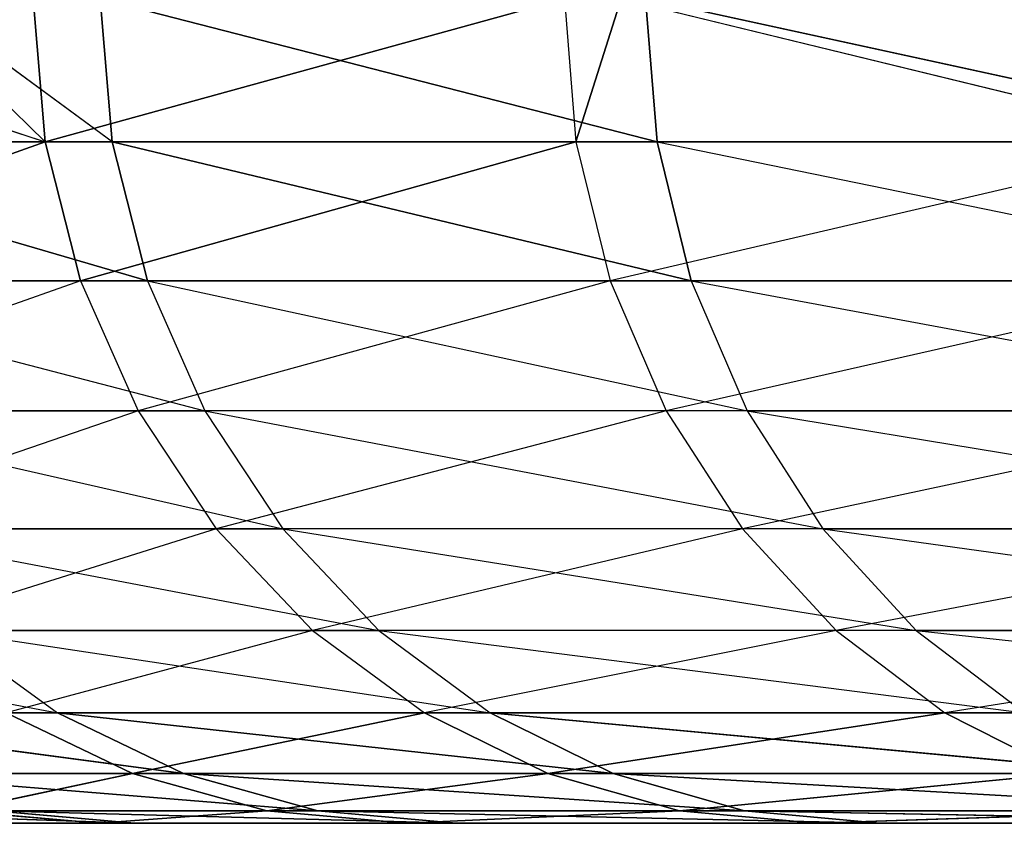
# Model space of a CAD drawing. Extents: x 0 to 8.9, y 0 to 29.9.
# Tile 239 of 256: x 2.8603 to 2.8842, y 0 to 0.0195. Entities that reach past the tile are written whole.
import ezdxf

# ---------------------------------------------------------------- set-up
doc = ezdxf.new("R2010")
doc.units = 0
doc.header["$LTSCALE"] = 2.54
doc.layers.get('0').update_dxf_attribs({"color": 13, "linetype": 'CONTINUOUS'})

# ---------------------------------------------------------------- blocks, each defined once
blk = doc.blocks.new('SZCZOTKA_DO_WC_BEZ_POKRYWK')
at = {"color": 0}
for p, q in [((2.850295, 0.02, 1.008436), (2.860929, 0.016527, 0.973507)), ((2.857374, 0.02, 0.9835), (2.860929, 0.016527, 0.973507)), ((2.862554, 0.016527, 1.296187), (2.857824, 0.02, 1.282863)), ((2.860641, 0.02, 0.973411), (2.860929, 0.016527, 0.973507)), ((2.873516, 0.02, 0.939233), (2.860929, 0.016527, 0.973507)), ((2.873516, 0.02, 0.939233), (2.860929, 0.016527, 0.973507)), ((2.862554, 0.016527, 1.296187), (2.862267, 0.02, 1.296287)), ((2.875764, 0.016527, 1.330212), (2.862267, 0.02, 1.296287)), ((2.875764, 0.016527, 1.330212), (2.862267, 0.02, 1.296287)), ((2.873516, 0.02, 0.939233), (2.873796, 0.016527, 0.939351)), ((2.874894, 0.02, 0.935977), (2.873796, 0.016527, 0.939351)), ((2.874894, 0.02, 0.935977), (2.889122, 0.016527, 0.906224)), ((2.875485, 0.02, 1.330333), (2.891423, 0.016527, 1.363183)), ((2.875485, 0.02, 1.330333), (2.891423, 0.016527, 1.363183)), ((2.875485, 0.02, 1.330333), (2.875764, 0.016527, 1.330212)), ((2.875485, 0.02, 1.330333), (2.875764, 0.016527, 1.330212)), ((2.860929, 0.016527, 0.973507), (2.85059, 0.016527, 1.008512)), ((2.860929, 0.016527, 0.973507), (2.85059, 0.016527, 1.008512)), ((2.860929, 0.016527, 0.973507), (2.851464, 0.01316, 1.008736)), ((2.860929, 0.016527, 0.973507), (2.851464, 0.01316, 1.008736)), ((2.851863, 0.016527, 1.261288), (2.862554, 0.016527, 1.296187)), ((2.851863, 0.016527, 1.261288), (2.862554, 0.016527, 1.296187)), ((2.851863, 0.016527, 1.261288), (2.863407, 0.01316, 1.295892)), ((2.851863, 0.016527, 1.261288), (2.863407, 0.01316, 1.295892)), ((2.873796, 0.016527, 0.939351), (2.860929, 0.016527, 0.973507)), ((2.860929, 0.016527, 0.973507), (2.861785, 0.01316, 0.973794)), ((2.860929, 0.016527, 0.973507), (2.861785, 0.01316, 0.973794)), ((2.873796, 0.016527, 0.939351), (2.860929, 0.016527, 0.973507)), ((2.873796, 0.016527, 0.939351), (2.861785, 0.01316, 0.973794)), ((2.873796, 0.016527, 0.939351), (2.861785, 0.01316, 0.973794)), ((2.875764, 0.016527, 1.330212), (2.862554, 0.016527, 1.296187)), ((2.862554, 0.016527, 1.296187), (2.876593, 0.01316, 1.329855)), ((2.875764, 0.016527, 1.330212), (2.862554, 0.016527, 1.296187)), ((2.862554, 0.016527, 1.296187), (2.876593, 0.01316, 1.329855)), ((2.862554, 0.016527, 1.296187), (2.863407, 0.01316, 1.295892)), ((2.862554, 0.016527, 1.296187), (2.863407, 0.01316, 1.295892)), ((2.889122, 0.016527, 0.906224), (2.873796, 0.016527, 0.939351)), ((2.873796, 0.016527, 0.939351), (2.874628, 0.01316, 0.939699)), ((2.889122, 0.016527, 0.906224), (2.874628, 0.01316, 0.939699)), ((2.875764, 0.016527, 1.330212), (2.892224, 0.01316, 1.362766)), ((2.875764, 0.016527, 1.330212), (2.891423, 0.016527, 1.363183)), ((2.875764, 0.016527, 1.330212), (2.876593, 0.01316, 1.329855)), ((2.861785, 0.01316, 0.973794), (2.851464, 0.01316, 1.008736)), ((2.852735, 0.01316, 1.261056), (2.864799, 0.01, 1.295409)), ((2.852735, 0.01316, 1.261056), (2.863407, 0.01316, 1.295892)), ((2.861785, 0.01316, 0.973794), (2.852891, 0.01, 1.009101)), ((2.861785, 0.01316, 0.973794), (2.863181, 0.01, 0.974263)), ((2.874628, 0.01316, 0.939699), (2.861785, 0.01316, 0.973794)), ((2.874628, 0.01316, 0.939699), (2.863181, 0.01, 0.974263)), ((2.863407, 0.01316, 1.295892), (2.877946, 0.01, 1.329272)), ((2.863407, 0.01316, 1.295892), (2.864799, 0.01, 1.295409)), ((2.876593, 0.01316, 1.329855), (2.863407, 0.01316, 1.295892)), ((2.889927, 0.01316, 0.906633), (2.874628, 0.01316, 0.939699)), ((2.874628, 0.01316, 0.939699), (2.875987, 0.01, 0.940269)), ((2.889927, 0.01316, 0.906633), (2.875987, 0.01, 0.940269)), ((2.876593, 0.01316, 1.329855), (2.892224, 0.01316, 1.362766)), ((2.876593, 0.01316, 1.329855), (2.893531, 0.01, 1.362086)), ((2.876593, 0.01316, 1.329855), (2.877946, 0.01, 1.329272)), ((2.863181, 0.01, 0.974263), (2.852891, 0.01, 1.009101)), ((2.854158, 0.01, 1.260676), (2.864799, 0.01, 1.295409)), ((2.854158, 0.01, 1.260676), (2.866688, 0.007144, 1.294754)), ((2.863181, 0.01, 0.974263), (2.854828, 0.007144, 1.009597)), ((2.875987, 0.01, 0.940269), (2.863181, 0.01, 0.974263)), ((2.863181, 0.01, 0.974263), (2.865077, 0.007144, 0.974899)), ((2.877946, 0.01, 1.329272), (2.864799, 0.01, 1.295409)), ((2.864799, 0.01, 1.295409), (2.879782, 0.007144, 1.328481)), ((2.864799, 0.01, 1.295409), (2.866688, 0.007144, 1.294754)), ((2.875987, 0.01, 0.940269), (2.865077, 0.007144, 0.974899)), ((2.891241, 0.01, 0.9073), (2.875987, 0.01, 0.940269)), ((2.875987, 0.01, 0.940269), (2.877832, 0.007144, 0.941041)), ((2.891241, 0.01, 0.9073), (2.877832, 0.007144, 0.941041)), ((2.877946, 0.01, 1.329272), (2.893531, 0.01, 1.362086)), ((2.877946, 0.01, 1.329272), (2.895304, 0.007144, 1.361163)), ((2.877946, 0.01, 1.329272), (2.879782, 0.007144, 1.328481)), ((2.865077, 0.007144, 0.974899), (2.854828, 0.007144, 1.009597)), ((2.85609, 0.007144, 1.26016), (2.866688, 0.007144, 1.294754)), ((2.85609, 0.007144, 1.26016), (2.869017, 0.004679, 1.293946)), ((2.865077, 0.007144, 0.974899), (2.857216, 0.004679, 1.010209)), ((2.877832, 0.007144, 0.941041), (2.865077, 0.007144, 0.974899)), ((2.865077, 0.007144, 0.974899), (2.867414, 0.004679, 0.975683)), ((2.879782, 0.007144, 1.328481), (2.866688, 0.007144, 1.294754)), ((2.866688, 0.007144, 1.294754), (2.882047, 0.004679, 1.327505)), ((2.866688, 0.007144, 1.294754), (2.869017, 0.004679, 1.293946)), ((2.877832, 0.007144, 0.941041), (2.867414, 0.004679, 0.975683)), ((2.893023, 0.007144, 0.908205), (2.877832, 0.007144, 0.941041)), ((2.877832, 0.007144, 0.941041), (2.880105, 0.004679, 0.941994)), ((2.879782, 0.007144, 1.328481), (2.895304, 0.007144, 1.361163)), ((2.879782, 0.007144, 1.328481), (2.897491, 0.004679, 1.360025)), ((2.879782, 0.007144, 1.328481), (2.882047, 0.004679, 1.327505)), ((2.893023, 0.007144, 0.908205), (2.880105, 0.004679, 0.941994)), ((2.850467, 0.004679, 1.224426), (2.861231, 0.00268, 1.258789)), ((2.867414, 0.004679, 0.975683), (2.857216, 0.004679, 1.010209)), ((2.858472, 0.004679, 1.259525), (2.869017, 0.004679, 1.293946)), ((2.858472, 0.004679, 1.259525), (2.871715, 0.00268, 1.29301)), ((2.858472, 0.004679, 1.259525), (2.861231, 0.00268, 1.258789)), ((2.867414, 0.004679, 0.975683), (2.859983, 0.00268, 1.010917)), ((2.880105, 0.004679, 0.941994), (2.867414, 0.004679, 0.975683)), ((2.867414, 0.004679, 0.975683), (2.870122, 0.00268, 0.976592)), ((2.882047, 0.004679, 1.327505), (2.869017, 0.004679, 1.293946)), ((2.869017, 0.004679, 1.293946), (2.884669, 0.00268, 1.326375)), ((2.869017, 0.004679, 1.293946), (2.871715, 0.00268, 1.29301)), ((2.880105, 0.004679, 0.941994), (2.870122, 0.00268, 0.976592)), ((2.895221, 0.004679, 0.909321), (2.880105, 0.004679, 0.941994)), ((2.880105, 0.004679, 0.941994), (2.882739, 0.00268, 0.943098)), ((2.882047, 0.004679, 1.327505), (2.897491, 0.004679, 1.360025)), ((2.882047, 0.004679, 1.327505), (2.900024, 0.00268, 1.358706)), ((2.882047, 0.004679, 1.327505), (2.884669, 0.00268, 1.326375)), ((2.895221, 0.004679, 0.909321), (2.882739, 0.00268, 0.943098)), ((2.853273, 0.00268, 1.223893), (2.861231, 0.00268, 1.258789)), ((2.853273, 0.00268, 1.223893), (2.864284, 0.001206, 1.257974)), ((2.853273, 0.00268, 1.223893), (2.864284, 0.001206, 1.257974)), ((2.859983, 0.00268, 1.010917), (2.863044, 0.001206, 1.011701)), ((2.859983, 0.00268, 1.010917), (2.863044, 0.001206, 1.011701)), ((2.870122, 0.00268, 0.976592), (2.859983, 0.00268, 1.010917)), ((2.861231, 0.00268, 1.258789), (2.871715, 0.00268, 1.29301)), ((2.861231, 0.00268, 1.258789), (2.8747, 0.001206, 1.291975)), ((2.861231, 0.00268, 1.258789), (2.8747, 0.001206, 1.291975)), ((2.861231, 0.00268, 1.258789), (2.864284, 0.001206, 1.257974)), ((2.861231, 0.00268, 1.258789), (2.864284, 0.001206, 1.257974)), ((2.870122, 0.00268, 0.976592), (2.863044, 0.001206, 1.011701)), ((2.870122, 0.00268, 0.976592), (2.863044, 0.001206, 1.011701)), ((2.870122, 0.00268, 0.976592), (2.873117, 0.001206, 0.977597)), ((2.870122, 0.00268, 0.976592), (2.873117, 0.001206, 0.977597)), ((2.882739, 0.00268, 0.943098), (2.870122, 0.00268, 0.976592)), ((2.884669, 0.00268, 1.326375), (2.871715, 0.00268, 1.29301)), ((2.871715, 0.00268, 1.29301), (2.887571, 0.001206, 1.325125)), ((2.871715, 0.00268, 1.29301), (2.887571, 0.001206, 1.325125)), ((2.871715, 0.00268, 1.29301), (2.8747, 0.001206, 1.291975)), ((2.871715, 0.00268, 1.29301), (2.8747, 0.001206, 1.291975)), ((2.882739, 0.00268, 0.943098), (2.873117, 0.001206, 0.977597)), ((2.882739, 0.00268, 0.943098), (2.873117, 0.001206, 0.977597)), ((2.882739, 0.00268, 0.943098), (2.885653, 0.001206, 0.944319)), ((2.882739, 0.00268, 0.943098), (2.885653, 0.001206, 0.944319)), ((2.897768, 0.00268, 0.910614), (2.882739, 0.00268, 0.943098)), ((2.863044, 0.001206, 1.011701), (2.855487, 0.001206, 1.046449)), ((2.863044, 0.001206, 1.011701), (2.855487, 0.001206, 1.046449)), ((2.856377, 0.001206, 1.223303), (2.864284, 0.001206, 1.257974)), ((2.856377, 0.001206, 1.223303), (2.864284, 0.001206, 1.257974)), ((2.856377, 0.001206, 1.223303), (2.867537, 0.000304, 1.257106)), ((2.856377, 0.001206, 1.223303), (2.867537, 0.000304, 1.257106)), ((2.863044, 0.001206, 1.011701), (2.858801, 0.000304, 1.047044)), ((2.863044, 0.001206, 1.011701), (2.858801, 0.000304, 1.047044)), ((2.873117, 0.001206, 0.977597), (2.863044, 0.001206, 1.011701)), ((2.863044, 0.001206, 1.011701), (2.866306, 0.000304, 1.012536)), ((2.863044, 0.001206, 1.011701), (2.866306, 0.000304, 1.012536)), ((2.873117, 0.001206, 0.977597), (2.863044, 0.001206, 1.011701)), ((2.864284, 0.001206, 1.257974), (2.8747, 0.001206, 1.291975)), ((2.864284, 0.001206, 1.257974), (2.8747, 0.001206, 1.291975)), ((2.864284, 0.001206, 1.257974), (2.877882, 0.000304, 1.290872)), ((2.864284, 0.001206, 1.257974), (2.877882, 0.000304, 1.290872)), ((2.864284, 0.001206, 1.257974), (2.867537, 0.000304, 1.257106)), ((2.864284, 0.001206, 1.257974), (2.867537, 0.000304, 1.257106)), ((2.873117, 0.001206, 0.977597), (2.866306, 0.000304, 1.012536)), ((2.873117, 0.001206, 0.977597), (2.866306, 0.000304, 1.012536)), ((2.885653, 0.001206, 0.944319), (2.873117, 0.001206, 0.977597)), ((2.873117, 0.001206, 0.977597), (2.87631, 0.000304, 0.978668)), ((2.873117, 0.001206, 0.977597), (2.87631, 0.000304, 0.978668)), ((2.885653, 0.001206, 0.944319), (2.873117, 0.001206, 0.977597)), ((2.887571, 0.001206, 1.325125), (2.8747, 0.001206, 1.291975)), ((2.8747, 0.001206, 1.291975), (2.890663, 0.000304, 1.323792)), ((2.887571, 0.001206, 1.325125), (2.8747, 0.001206, 1.291975)), ((2.8747, 0.001206, 1.291975), (2.890663, 0.000304, 1.323792)), ((2.8747, 0.001206, 1.291975), (2.877882, 0.000304, 1.290872)), ((2.8747, 0.001206, 1.291975), (2.877882, 0.000304, 1.290872)), ((2.885653, 0.001206, 0.944319), (2.87631, 0.000304, 0.978668)), ((2.885653, 0.001206, 0.944319), (2.87631, 0.000304, 0.978668)), ((2.854368, 0.000304, 1.187763), (2.863098, 0, 1.222027)), ((2.854368, 0.000304, 1.187763), (2.863098, 0, 1.222027)), ((2.866306, 0.000304, 1.012536), (2.858801, 0.000304, 1.047044)), ((2.858801, 0.000304, 1.047044), (2.862219, 0, 1.047658)), ((2.858801, 0.000304, 1.047044), (2.862219, 0, 1.047658)), ((2.866306, 0.000304, 1.012536), (2.858801, 0.000304, 1.047044)), ((2.859686, 0.000304, 1.222675), (2.867537, 0.000304, 1.257106)), ((2.859686, 0.000304, 1.222675), (2.867537, 0.000304, 1.257106)), ((2.859686, 0.000304, 1.222675), (2.870893, 0, 1.256211)), ((2.859686, 0.000304, 1.222675), (2.870893, 0, 1.256211)), ((2.859686, 0.000304, 1.222675), (2.863098, 0, 1.222027)), ((2.859686, 0.000304, 1.222675), (2.863098, 0, 1.222027)), ((2.866306, 0.000304, 1.012536), (2.862219, 0, 1.047658)), ((2.866306, 0.000304, 1.012536), (2.862219, 0, 1.047658)), ((2.87631, 0.000304, 0.978668), (2.866306, 0.000304, 1.012536)), ((2.866306, 0.000304, 1.012536), (2.86967, 0, 1.013398)), ((2.866306, 0.000304, 1.012536), (2.86967, 0, 1.013398)), ((2.87631, 0.000304, 0.978668), (2.866306, 0.000304, 1.012536)), ((2.867537, 0.000304, 1.257106), (2.877882, 0.000304, 1.290872)), ((2.867537, 0.000304, 1.257106), (2.877882, 0.000304, 1.290872)), ((2.867537, 0.000304, 1.257106), (2.881163, 0, 1.289734)), ((2.867537, 0.000304, 1.257106), (2.881163, 0, 1.289734)), ((2.867537, 0.000304, 1.257106), (2.870893, 0, 1.256211)), ((2.867537, 0.000304, 1.257106), (2.870893, 0, 1.256211)), ((2.87631, 0.000304, 0.978668), (2.86967, 0, 1.013398)), ((2.87631, 0.000304, 0.978668), (2.86967, 0, 1.013398)), ((2.888759, 0.000304, 0.94562), (2.87631, 0.000304, 0.978668)), ((2.87631, 0.000304, 0.978668), (2.879602, 0, 0.979773)), ((2.87631, 0.000304, 0.978668), (2.879602, 0, 0.979773)), ((2.888759, 0.000304, 0.94562), (2.87631, 0.000304, 0.978668)), ((2.890663, 0.000304, 1.323792), (2.877882, 0.000304, 1.290872)), ((2.877882, 0.000304, 1.290872), (2.893853, 0, 1.322418)), ((2.890663, 0.000304, 1.323792), (2.877882, 0.000304, 1.290872)), ((2.877882, 0.000304, 1.290872), (2.893853, 0, 1.322418)), ((2.877882, 0.000304, 1.290872), (2.881163, 0, 1.289734)), ((2.877882, 0.000304, 1.290872), (2.881163, 0, 1.289734)), ((2.888759, 0.000304, 0.94562), (2.879602, 0, 0.979773)), ((2.888759, 0.000304, 0.94562), (2.879602, 0, 0.979773)), ((2.854906, 0, 1.117351), (3.039395, 0, 0.754029)), ((2.854906, 0, 1.117351), (3.039395, 0, 0.754029)), ((2.855083, 0, 1.152411), (3.039395, 0, 0.754029)), ((2.855083, 0, 1.152411), (3.039395, 0, 0.754029)), ((2.857289, 0, 1.082371), (3.039395, 0, 0.754029)), ((2.857289, 0, 1.082371), (3.039395, 0, 0.754029)), ((2.857289, 0, 1.082371), (2.862219, 0, 1.047658)), ((2.857289, 0, 1.082371), (2.862219, 0, 1.047658)), ((2.863098, 0, 1.222027), (2.857818, 0, 1.187366)), ((2.857818, 0, 1.187366), (3.039395, 0, 0.754029)), ((2.857818, 0, 1.187366), (3.039395, 0, 0.754029)), ((2.863098, 0, 1.222027), (2.857818, 0, 1.187366)), ((2.862219, 0, 1.047658), (3.039395, 0, 0.754029)), ((2.862219, 0, 1.047658), (3.039395, 0, 0.754029)), ((2.862219, 0, 1.047658), (2.86967, 0, 1.013398)), ((2.862219, 0, 1.047658), (2.86967, 0, 1.013398)), ((2.870893, 0, 1.256211), (2.863098, 0, 1.222027)), ((2.863098, 0, 1.222027), (3.039395, 0, 0.754029)), ((2.863098, 0, 1.222027), (3.039395, 0, 0.754029)), ((2.870893, 0, 1.256211), (2.863098, 0, 1.222027)), ((2.86967, 0, 1.013398), (3.039395, 0, 0.754029)), ((2.86967, 0, 1.013398), (2.879602, 0, 0.979773)), ((2.86967, 0, 1.013398), (3.039395, 0, 0.754029)), ((2.86967, 0, 1.013398), (2.879602, 0, 0.979773)), ((2.881163, 0, 1.289734), (2.870893, 0, 1.256211)), ((2.870893, 0, 1.256211), (3.039395, 0, 0.754029)), ((2.870893, 0, 1.256211), (3.039395, 0, 0.754029)), ((2.881163, 0, 1.289734), (2.870893, 0, 1.256211)), ((2.879602, 0, 0.979773), (3.039395, 0, 0.754029)), ((2.879602, 0, 0.979773), (3.039395, 0, 0.754029)), ((2.879602, 0, 0.979773), (2.891962, 0, 0.946962)), ((2.879602, 0, 0.979773), (2.891962, 0, 0.946962)), ((2.893853, 0, 1.322418), (2.881163, 0, 1.289734)), ((2.881163, 0, 1.289734), (3.039395, 0, 0.754029)), ((2.881163, 0, 1.289734), (3.039395, 0, 0.754029)), ((2.893853, 0, 1.322418), (2.881163, 0, 1.289734))]:
    blk.add_line(p, q, dxfattribs=at)
mesh = blk.add_polyface(dxfattribs=at)
corners = [(2.850295, 0.02, 1.008436), (2.860929, 0.016527, 0.973507), (2.85059, 0.016527, 1.008512)]
mesh.append_faces([[corners[k] for k in face] for face in [(0, 1, 2)]], dxfattribs={"color": 0})
mesh = blk.add_polyface(dxfattribs=at)
corners = [(2.857824, 0.02, 1.282863), (2.851863, 0.016527, 1.261288), (2.862554, 0.016527, 1.296187)]
mesh.append_faces([[corners[k] for k in face] for face in [(0, 1, 2)]], dxfattribs={"color": 0})
mesh = blk.add_polyface(dxfattribs=at)
corners = [(2.873516, 0.02, 0.939233), (2.860929, 0.016527, 0.973507), (2.860641, 0.02, 0.973411)]
mesh.append_faces([[corners[k] for k in face] for face in [(0, 1, 2)]], dxfattribs={"color": 0})
mesh = blk.add_polyface(dxfattribs=at)
corners = [(2.873516, 0.02, 0.939233), (2.873796, 0.016527, 0.939351), (2.860929, 0.016527, 0.973507)]
mesh.append_faces([[corners[k] for k in face] for face in [(0, 1, 2)]], dxfattribs={"color": 0})
mesh = blk.add_polyface(dxfattribs=at)
corners = [(2.862267, 0.02, 1.296287), (2.862554, 0.016527, 1.296187), (2.875764, 0.016527, 1.330212)]
mesh.append_faces([[corners[k] for k in face] for face in [(0, 1, 2)]], dxfattribs={"color": 0})
mesh = blk.add_polyface(dxfattribs=at)
corners = [(2.862267, 0.02, 1.296287), (2.875764, 0.016527, 1.330212), (2.875485, 0.02, 1.330333)]
mesh.append_faces([[corners[k] for k in face] for face in [(0, 1, 2)]], dxfattribs={"color": 0})
mesh = blk.add_polyface(dxfattribs=at)
corners = [(2.874894, 0.02, 0.935977), (2.889122, 0.016527, 0.906224), (2.873796, 0.016527, 0.939351)]
mesh.append_faces([[corners[k] for k in face] for face in [(0, 1, 2)]], dxfattribs={"color": 0})
mesh = blk.add_polyface(dxfattribs=at)
corners = [(2.875485, 0.02, 1.330333), (2.891423, 0.016527, 1.363183), (2.891154, 0.02, 1.363323)]
mesh.append_faces([[corners[k] for k in face] for face in [(0, 1, 2)]], dxfattribs={"color": 0})
mesh = blk.add_polyface(dxfattribs=at)
corners = [(2.875485, 0.02, 1.330333), (2.875764, 0.016527, 1.330212), (2.891423, 0.016527, 1.363183)]
mesh.append_faces([[corners[k] for k in face] for face in [(0, 1, 2)]], dxfattribs={"color": 0})
mesh = blk.add_polyface(dxfattribs=at)
corners = [(2.860929, 0.016527, 0.973507), (2.851464, 0.01316, 1.008736), (2.85059, 0.016527, 1.008512)]
mesh.append_faces([[corners[k] for k in face] for face in [(0, 1, 2)]], dxfattribs={"color": 0})
mesh = blk.add_polyface(dxfattribs=at)
corners = [(2.860929, 0.016527, 0.973507), (2.861785, 0.01316, 0.973794), (2.851464, 0.01316, 1.008736)]
mesh.append_faces([[corners[k] for k in face] for face in [(0, 1, 2)]], dxfattribs={"color": 0})
mesh = blk.add_polyface(dxfattribs=at)
corners = [(2.851863, 0.016527, 1.261288), (2.863407, 0.01316, 1.295892), (2.862554, 0.016527, 1.296187)]
mesh.append_faces([[corners[k] for k in face] for face in [(0, 1, 2)]], dxfattribs={"color": 0})
mesh = blk.add_polyface(dxfattribs=at)
corners = [(2.851863, 0.016527, 1.261288), (2.852735, 0.01316, 1.261056), (2.863407, 0.01316, 1.295892)]
mesh.append_faces([[corners[k] for k in face] for face in [(0, 1, 2)]], dxfattribs={"color": 0})
mesh = blk.add_polyface(dxfattribs=at)
corners = [(2.873796, 0.016527, 0.939351), (2.861785, 0.01316, 0.973794), (2.860929, 0.016527, 0.973507)]
mesh.append_faces([[corners[k] for k in face] for face in [(0, 1, 2)]], dxfattribs={"color": 0})
mesh = blk.add_polyface(dxfattribs=at)
corners = [(2.873796, 0.016527, 0.939351), (2.874628, 0.01316, 0.939699), (2.861785, 0.01316, 0.973794)]
mesh.append_faces([[corners[k] for k in face] for face in [(0, 1, 2)]], dxfattribs={"color": 0})
mesh = blk.add_polyface(dxfattribs=at)
corners = [(2.862554, 0.016527, 1.296187), (2.876593, 0.01316, 1.329855), (2.875764, 0.016527, 1.330212)]
mesh.append_faces([[corners[k] for k in face] for face in [(0, 1, 2)]], dxfattribs={"color": 0})
mesh = blk.add_polyface(dxfattribs=at)
corners = [(2.862554, 0.016527, 1.296187), (2.863407, 0.01316, 1.295892), (2.876593, 0.01316, 1.329855)]
mesh.append_faces([[corners[k] for k in face] for face in [(0, 1, 2)]], dxfattribs={"color": 0})
mesh = blk.add_polyface(dxfattribs=at)
corners = [(2.861231, 0.00268, 1.258789), (2.853273, 0.00268, 1.223893), (2.864284, 0.001206, 1.257974)]
mesh.append_faces([[corners[k] for k in face] for face in [(0, 1, 2)]], dxfattribs={"color": 0})
mesh = blk.add_polyface(dxfattribs=at)
corners = [(2.864284, 0.001206, 1.257974), (2.853273, 0.00268, 1.223893), (2.856377, 0.001206, 1.223303)]
mesh.append_faces([[corners[k] for k in face] for face in [(0, 1, 2)]], dxfattribs={"color": 0})
mesh = blk.add_polyface(dxfattribs=at)
corners = [(2.855487, 0.001206, 1.046449), (2.859983, 0.00268, 1.010917), (2.863044, 0.001206, 1.011701)]
mesh.append_faces([[corners[k] for k in face] for face in [(0, 1, 2)]], dxfattribs={"color": 0})
mesh = blk.add_polyface(dxfattribs=at)
corners = [(2.863044, 0.001206, 1.011701), (2.859983, 0.00268, 1.010917), (2.870122, 0.00268, 0.976592)]
mesh.append_faces([[corners[k] for k in face] for face in [(0, 1, 2)]], dxfattribs={"color": 0})
mesh = blk.add_polyface(dxfattribs=at)
corners = [(2.871715, 0.00268, 1.29301), (2.861231, 0.00268, 1.258789), (2.8747, 0.001206, 1.291975)]
mesh.append_faces([[corners[k] for k in face] for face in [(0, 1, 2)]], dxfattribs={"color": 0})
mesh = blk.add_polyface(dxfattribs=at)
corners = [(2.8747, 0.001206, 1.291975), (2.861231, 0.00268, 1.258789), (2.864284, 0.001206, 1.257974)]
mesh.append_faces([[corners[k] for k in face] for face in [(0, 1, 2)]], dxfattribs={"color": 0})
mesh = blk.add_polyface(dxfattribs=at)
corners = [(2.863044, 0.001206, 1.011701), (2.870122, 0.00268, 0.976592), (2.873117, 0.001206, 0.977597)]
mesh.append_faces([[corners[k] for k in face] for face in [(0, 1, 2)]], dxfattribs={"color": 0})
mesh = blk.add_polyface(dxfattribs=at)
corners = [(2.873117, 0.001206, 0.977597), (2.870122, 0.00268, 0.976592), (2.882739, 0.00268, 0.943098)]
mesh.append_faces([[corners[k] for k in face] for face in [(0, 1, 2)]], dxfattribs={"color": 0})
mesh = blk.add_polyface(dxfattribs=at)
corners = [(2.884669, 0.00268, 1.326375), (2.871715, 0.00268, 1.29301), (2.887571, 0.001206, 1.325125)]
mesh.append_faces([[corners[k] for k in face] for face in [(0, 1, 2)]], dxfattribs={"color": 0})
mesh = blk.add_polyface(dxfattribs=at)
corners = [(2.887571, 0.001206, 1.325125), (2.871715, 0.00268, 1.29301), (2.8747, 0.001206, 1.291975)]
mesh.append_faces([[corners[k] for k in face] for face in [(0, 1, 2)]], dxfattribs={"color": 0})
mesh = blk.add_polyface(dxfattribs=at)
corners = [(2.873117, 0.001206, 0.977597), (2.882739, 0.00268, 0.943098), (2.885653, 0.001206, 0.944319)]
mesh.append_faces([[corners[k] for k in face] for face in [(0, 1, 2)]], dxfattribs={"color": 0})
mesh = blk.add_polyface(dxfattribs=at)
corners = [(2.885653, 0.001206, 0.944319), (2.882739, 0.00268, 0.943098), (2.897768, 0.00268, 0.910614)]
mesh.append_faces([[corners[k] for k in face] for face in [(0, 1, 2)]], dxfattribs={"color": 0})
mesh = blk.add_polyface(dxfattribs=at)
corners = [(2.858801, 0.000304, 1.047044), (2.855487, 0.001206, 1.046449), (2.863044, 0.001206, 1.011701)]
mesh.append_faces([[corners[k] for k in face] for face in [(0, 1, 2)]], dxfattribs={"color": 0})
mesh = blk.add_polyface(dxfattribs=at)
corners = [(2.864284, 0.001206, 1.257974), (2.856377, 0.001206, 1.223303), (2.867537, 0.000304, 1.257106)]
mesh.append_faces([[corners[k] for k in face] for face in [(0, 1, 2)]], dxfattribs={"color": 0})
mesh = blk.add_polyface(dxfattribs=at)
corners = [(2.867537, 0.000304, 1.257106), (2.856377, 0.001206, 1.223303), (2.859686, 0.000304, 1.222675)]
mesh.append_faces([[corners[k] for k in face] for face in [(0, 1, 2)]], dxfattribs={"color": 0})
mesh = blk.add_polyface(dxfattribs=at)
corners = [(2.858801, 0.000304, 1.047044), (2.863044, 0.001206, 1.011701), (2.866306, 0.000304, 1.012536)]
mesh.append_faces([[corners[k] for k in face] for face in [(0, 1, 2)]], dxfattribs={"color": 0})
mesh = blk.add_polyface(dxfattribs=at)
corners = [(2.866306, 0.000304, 1.012536), (2.863044, 0.001206, 1.011701), (2.873117, 0.001206, 0.977597)]
mesh.append_faces([[corners[k] for k in face] for face in [(0, 1, 2)]], dxfattribs={"color": 0})
mesh = blk.add_polyface(dxfattribs=at)
corners = [(2.8747, 0.001206, 1.291975), (2.864284, 0.001206, 1.257974), (2.877882, 0.000304, 1.290872)]
mesh.append_faces([[corners[k] for k in face] for face in [(0, 1, 2)]], dxfattribs={"color": 0})
mesh = blk.add_polyface(dxfattribs=at)
corners = [(2.877882, 0.000304, 1.290872), (2.864284, 0.001206, 1.257974), (2.867537, 0.000304, 1.257106)]
mesh.append_faces([[corners[k] for k in face] for face in [(0, 1, 2)]], dxfattribs={"color": 0})
mesh = blk.add_polyface(dxfattribs=at)
corners = [(2.866306, 0.000304, 1.012536), (2.873117, 0.001206, 0.977597), (2.87631, 0.000304, 0.978668)]
mesh.append_faces([[corners[k] for k in face] for face in [(0, 1, 2)]], dxfattribs={"color": 0})
mesh = blk.add_polyface(dxfattribs=at)
corners = [(2.87631, 0.000304, 0.978668), (2.873117, 0.001206, 0.977597), (2.885653, 0.001206, 0.944319)]
mesh.append_faces([[corners[k] for k in face] for face in [(0, 1, 2)]], dxfattribs={"color": 0})
mesh = blk.add_polyface(dxfattribs=at)
corners = [(2.887571, 0.001206, 1.325125), (2.8747, 0.001206, 1.291975), (2.890663, 0.000304, 1.323792)]
mesh.append_faces([[corners[k] for k in face] for face in [(0, 1, 2)]], dxfattribs={"color": 0})
mesh = blk.add_polyface(dxfattribs=at)
corners = [(2.890663, 0.000304, 1.323792), (2.8747, 0.001206, 1.291975), (2.877882, 0.000304, 1.290872)]
mesh.append_faces([[corners[k] for k in face] for face in [(0, 1, 2)]], dxfattribs={"color": 0})
mesh = blk.add_polyface(dxfattribs=at)
corners = [(2.87631, 0.000304, 0.978668), (2.885653, 0.001206, 0.944319), (2.888759, 0.000304, 0.94562)]
mesh.append_faces([[corners[k] for k in face] for face in [(0, 1, 2)]], dxfattribs={"color": 0})
mesh = blk.add_polyface(dxfattribs=at)
corners = [(2.859686, 0.000304, 1.222675), (2.854368, 0.000304, 1.187763), (2.863098, 0, 1.222027)]
mesh.append_faces([[corners[k] for k in face] for face in [(0, 1, 2)]], dxfattribs={"color": 0})
mesh = blk.add_polyface(dxfattribs=at)
corners = [(2.863098, 0, 1.222027), (2.854368, 0.000304, 1.187763), (2.857818, 0, 1.187366)]
mesh.append_faces([[corners[k] for k in face] for face in [(0, 1, 2)]], dxfattribs={"color": 0})
mesh = blk.add_polyface(dxfattribs=at)
corners = [(2.857289, 0, 1.082371), (2.858801, 0.000304, 1.047044), (2.862219, 0, 1.047658)]
mesh.append_faces([[corners[k] for k in face] for face in [(0, 1, 2)]], dxfattribs={"color": 0})
mesh = blk.add_polyface(dxfattribs=at)
corners = [(2.862219, 0, 1.047658), (2.858801, 0.000304, 1.047044), (2.866306, 0.000304, 1.012536)]
mesh.append_faces([[corners[k] for k in face] for face in [(0, 1, 2)]], dxfattribs={"color": 0})
mesh = blk.add_polyface(dxfattribs=at)
corners = [(2.867537, 0.000304, 1.257106), (2.859686, 0.000304, 1.222675), (2.870893, 0, 1.256211)]
mesh.append_faces([[corners[k] for k in face] for face in [(0, 1, 2)]], dxfattribs={"color": 0})
mesh = blk.add_polyface(dxfattribs=at)
corners = [(2.870893, 0, 1.256211), (2.859686, 0.000304, 1.222675), (2.863098, 0, 1.222027)]
mesh.append_faces([[corners[k] for k in face] for face in [(0, 1, 2)]], dxfattribs={"color": 0})
mesh = blk.add_polyface(dxfattribs=at)
corners = [(2.862219, 0, 1.047658), (2.866306, 0.000304, 1.012536), (2.86967, 0, 1.013398)]
mesh.append_faces([[corners[k] for k in face] for face in [(0, 1, 2)]], dxfattribs={"color": 0})
mesh = blk.add_polyface(dxfattribs=at)
corners = [(2.86967, 0, 1.013398), (2.866306, 0.000304, 1.012536), (2.87631, 0.000304, 0.978668)]
mesh.append_faces([[corners[k] for k in face] for face in [(0, 1, 2)]], dxfattribs={"color": 0})
mesh = blk.add_polyface(dxfattribs=at)
corners = [(2.877882, 0.000304, 1.290872), (2.867537, 0.000304, 1.257106), (2.881163, 0, 1.289734)]
mesh.append_faces([[corners[k] for k in face] for face in [(0, 1, 2)]], dxfattribs={"color": 0})
mesh = blk.add_polyface(dxfattribs=at)
corners = [(2.881163, 0, 1.289734), (2.867537, 0.000304, 1.257106), (2.870893, 0, 1.256211)]
mesh.append_faces([[corners[k] for k in face] for face in [(0, 1, 2)]], dxfattribs={"color": 0})
mesh = blk.add_polyface(dxfattribs=at)
corners = [(2.86967, 0, 1.013398), (2.87631, 0.000304, 0.978668), (2.879602, 0, 0.979773)]
mesh.append_faces([[corners[k] for k in face] for face in [(0, 1, 2)]], dxfattribs={"color": 0})
mesh = blk.add_polyface(dxfattribs=at)
corners = [(2.879602, 0, 0.979773), (2.87631, 0.000304, 0.978668), (2.888759, 0.000304, 0.94562)]
mesh.append_faces([[corners[k] for k in face] for face in [(0, 1, 2)]], dxfattribs={"color": 0})
mesh = blk.add_polyface(dxfattribs=at)
corners = [(2.890663, 0.000304, 1.323792), (2.877882, 0.000304, 1.290872), (2.893853, 0, 1.322418)]
mesh.append_faces([[corners[k] for k in face] for face in [(0, 1, 2)]], dxfattribs={"color": 0})
mesh = blk.add_polyface(dxfattribs=at)
corners = [(2.893853, 0, 1.322418), (2.877882, 0.000304, 1.290872), (2.881163, 0, 1.289734)]
mesh.append_faces([[corners[k] for k in face] for face in [(0, 1, 2)]], dxfattribs={"color": 0})
mesh = blk.add_polyface(dxfattribs=at)
corners = [(2.879602, 0, 0.979773), (2.888759, 0.000304, 0.94562), (2.891962, 0, 0.946962)]
mesh.append_faces([[corners[k] for k in face] for face in [(0, 1, 2)]], dxfattribs={"color": 0})
mesh = blk.add_polyface(dxfattribs=at)
corners = [(2.855083, 0, 1.152411), (2.854906, 0, 1.117351), (3.039395, 0, 0.754029)]
mesh.append_faces([[corners[k] for k in face] for face in [(0, 1, 2)]], dxfattribs={"color": 0})
mesh = blk.add_polyface(dxfattribs=at)
corners = [(2.854906, 0, 1.117351), (2.857289, 0, 1.082371), (3.039395, 0, 0.754029)]
mesh.append_faces([[corners[k] for k in face] for face in [(0, 1, 2)]], dxfattribs={"color": 0})
mesh = blk.add_polyface(dxfattribs=at)
corners = [(2.857818, 0, 1.187366), (2.855083, 0, 1.152411), (3.039395, 0, 0.754029)]
mesh.append_faces([[corners[k] for k in face] for face in [(0, 1, 2)]], dxfattribs={"color": 0})
mesh = blk.add_polyface(dxfattribs=at)
corners = [(2.857289, 0, 1.082371), (2.862219, 0, 1.047658), (3.039395, 0, 0.754029)]
mesh.append_faces([[corners[k] for k in face] for face in [(0, 1, 2)]], dxfattribs={"color": 0})
mesh = blk.add_polyface(dxfattribs=at)
corners = [(2.863098, 0, 1.222027), (2.857818, 0, 1.187366), (3.039395, 0, 0.754029)]
mesh.append_faces([[corners[k] for k in face] for face in [(0, 1, 2)]], dxfattribs={"color": 0})
mesh = blk.add_polyface(dxfattribs=at)
corners = [(2.862219, 0, 1.047658), (2.86967, 0, 1.013398), (3.039395, 0, 0.754029)]
mesh.append_faces([[corners[k] for k in face] for face in [(0, 1, 2)]], dxfattribs={"color": 0})
mesh = blk.add_polyface(dxfattribs=at)
corners = [(2.870893, 0, 1.256211), (2.863098, 0, 1.222027), (3.039395, 0, 0.754029)]
mesh.append_faces([[corners[k] for k in face] for face in [(0, 1, 2)]], dxfattribs={"color": 0})
mesh = blk.add_polyface(dxfattribs=at)
corners = [(2.86967, 0, 1.013398), (2.879602, 0, 0.979773), (3.039395, 0, 0.754029)]
mesh.append_faces([[corners[k] for k in face] for face in [(0, 1, 2)]], dxfattribs={"color": 0})
mesh = blk.add_polyface(dxfattribs=at)
corners = [(2.881163, 0, 1.289734), (2.870893, 0, 1.256211), (3.039395, 0, 0.754029)]
mesh.append_faces([[corners[k] for k in face] for face in [(0, 1, 2)]], dxfattribs={"color": 0})
mesh = blk.add_polyface(dxfattribs=at)
corners = [(2.879602, 0, 0.979773), (2.891962, 0, 0.946962), (3.039395, 0, 0.754029)]
mesh.append_faces([[corners[k] for k in face] for face in [(0, 1, 2)]], dxfattribs={"color": 0})
mesh = blk.add_polyface(dxfattribs=at)
corners = [(2.893853, 0, 1.322418), (2.881163, 0, 1.289734), (3.039395, 0, 0.754029)]
mesh.append_faces([[corners[k] for k in face] for face in [(0, 1, 2)]], dxfattribs={"color": 0})

msp = doc.modelspace()

# ---------------------------------------------------------------- block references
at = {"color": 0}
msp.add_blockref('SZCZOTKA_DO_WC_BEZ_POKRYWK', (0, 0), dxfattribs=at)

doc.saveas('drawing.dxf')
